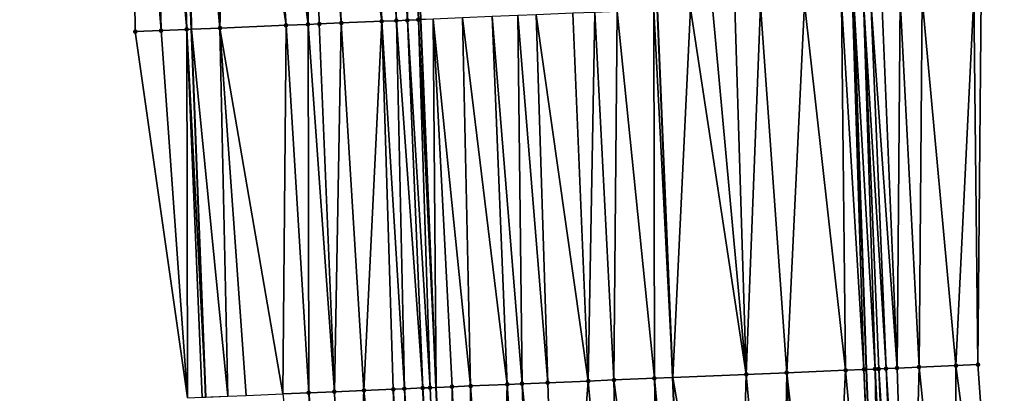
# Model space of a CAD drawing. Header units: feet. Extents: x 2004186 to 2014793, y 836912 to 864902.
# Tile 125 of 256: x 2010467 to 2010521, y 840789 to 840809. Entities that reach past the tile are written whole.
import ezdxf

# ---------------------------------------------------------------- set-up
doc = ezdxf.new("R2010")
doc.units = ezdxf.units.FT
doc.header["$LTSCALE"] = 100
doc.header["$MEASUREMENT"] = 0
for name, color, linetype, lineweight in [('EP_Travel Lane', 5, 'Continuous', 40), ('GPL_Skip Line', 2, 'Continuous', 40), ('Road Shots', 4, 'Continuous', 200), ('Road X-Section', 30, 'Continuous', 13)]:
    doc.layers.add(name, color=color, linetype=linetype, lineweight=lineweight)
doc.layers.add('I-77 SB_MM21-27-Surface-Border', color=7, linetype='Continuous')
doc.layers.add('I-77 SB_MM21-27-Surface-TIN', color=7, linetype='Continuous')

msp = doc.modelspace()

# ---------------------------------------------------------------- linework, layer by layer
at = {"layer": 'EP_Travel Lane'}
for points in [[(2010514.248621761, 840770.0944817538, 341.8537248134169), (2010513.440760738, 840790.0728381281, 342.2741756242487), (2010512.759516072, 840810.0581280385, 342.6356686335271), (2010512.078292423, 840830.0428013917, 343.0310662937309), (2010511.397054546, 840850.0278921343, 343.3877137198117), (2010510.715790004, 840870.014219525, 343.7388656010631), (2010510.116580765, 840890.0022473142, 344.1311663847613), (2010509.601938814, 840909.9529684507, 344.4893131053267), (2010509.093621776, 840929.6584966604, 344.8691348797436), (2010508.577932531, 840949.649817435, 345.2315912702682), (2010508.062280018, 840969.640842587, 345.6001214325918), (2010507.681011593, 840989.6337119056, 345.970393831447), (2010507.436648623, 841009.6281005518, 346.3813562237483), (2010507.192284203, 841029.6226079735, 346.7690526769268), (2010506.947924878, 841049.6166984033, 347.1537764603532), (2010506.703551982, 841069.6115058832, 347.521280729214)], [(2010477.543157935, 840788.5692165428, 342.824715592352), (2010476.765306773, 840808.5501736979, 343.2196493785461), (2010475.9874516, 840828.5316769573, 343.5748282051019), (2010475.209575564, 840848.5137161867, 343.9298431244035), (2010474.4317416, 840868.4946746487, 344.2771656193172), (2010473.793771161, 840888.4815563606, 344.6683766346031), (2010473.296165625, 840908.5624193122, 345.0250564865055), (2010472.786049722, 840929.1499100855, 345.4117580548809), (2010472.290711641, 840949.1409907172, 345.8122032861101), (2010471.795361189, 840969.1325706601, 346.1695961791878), (2010471.372581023, 840989.124828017, 346.5413834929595), (2010471.023765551, 841009.1175275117, 346.9227137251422), (2010470.674977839, 841029.1100283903, 347.3271377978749), (2010470.326176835, 841049.1032912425, 347.7258901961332), (2010469.977363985, 841069.097233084, 348.0973061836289)]]:
    msp.add_polyline3d(points, dxfattribs=at)
at = {"layer": 'GPL_Skip Line'}
for points in [[(2010491.021849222, 840769.1201009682, 342.2727580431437), (2010490.058351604, 840789.0930025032, 342.6546088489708), (2010489.231166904, 840809.0718308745, 343.0483455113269), (2010488.566683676, 840829.0574829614, 343.4320081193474), (2010487.926455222, 840849.0451477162, 343.7784363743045), (2010487.286259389, 840869.0317939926, 344.1476179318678), (2010486.64606036, 840889.018540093, 344.5354663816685), (2010486.004501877, 840909.0477277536, 344.915833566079), (2010485.355002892, 840929.3248146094, 345.2857227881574), (2010484.714723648, 840949.314064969, 345.6752363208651), (2010484.242516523, 840969.3062069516, 346.0183261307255), (2010483.952453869, 840989.3005534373, 346.3757230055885), (2010483.67349211, 841009.2941296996, 346.7735506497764), (2010483.394528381, 841029.2878471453, 347.168409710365), (2010483.115560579, 841049.2818564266, 347.5653071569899), (2010482.83658186, 841069.2766481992, 347.9327338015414)], [(2010503.751021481, 840769.6539728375, 342.0493382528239), (2010502.920267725, 840789.6317162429, 342.458656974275), (2010502.089470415, 840809.6105070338, 342.8404723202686), (2010501.258688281, 840829.5889328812, 343.238921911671), (2010500.427869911, 840849.5682301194, 343.5916440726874), (2010499.597059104, 840869.5473454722, 343.9656955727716), (2010498.766275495, 840889.525806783, 344.3645112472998), (2010497.970566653, 840909.506504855, 344.7139064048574), (2010497.451109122, 840929.4945609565, 345.0885362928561), (2010497.176632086, 840949.4888924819, 345.4712690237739), (2010496.902152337, 840969.4834216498, 345.8308640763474), (2010496.627671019, 840989.4780651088, 346.1839806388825), (2010496.353202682, 841009.4717629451, 346.5930650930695), (2010496.07873259, 841029.4655886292, 346.9894967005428), (2010495.804256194, 841049.4598734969, 347.3600128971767), (2010495.529776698, 841069.4543842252, 347.7339571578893)]]:
    msp.add_polyline3d(points, dxfattribs=at)
at = {"layer": 'I-77 SB_MM21-27-Surface-Border', "color": 3, "linetype": 'ByBlock', "lineweight": -2}
for points in [[(2010512.128104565, 841069.6901259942, 347.2845300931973), (2010513.002515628, 841049.7047184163, 346.8908977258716), (2010513.676939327, 841029.7170176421, 346.5023647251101), (2010514.151391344, 841009.7258813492, 346.0980640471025), (2010514.625855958, 840989.7338274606, 345.7093222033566), (2010515.100312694, 840969.7423473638, 345.3326745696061), (2010515.57476827, 840949.750951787, 344.9553579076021), (2010515.849250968, 840929.7562078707, 344.6037530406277), (2010516.556798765, 840910.2220829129, 344.2372921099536), (2010517.349802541, 840890.3085077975, 343.8440910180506), (2010517.980756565, 840870.321791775, 343.464139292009), (2010518.811620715, 840850.341393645, 343.0879204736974), (2010519.242744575, 840830.3464368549, 342.7303741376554), (2010519.673888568, 840810.35099594, 342.3565032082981), (2010519.505570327, 840790.3301531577, 342.0147424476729), (2010520.935766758, 840770.3782819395, 341.5722760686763)], [(2010476.543377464, 840788.5273082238, 342.8416260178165), (2010473.71432226, 840808.422639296, 343.2542715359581), (2010473.482990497, 840828.4267522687, 343.6158711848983), (2010471.253364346, 840848.3482831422, 343.9830357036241), (2010470.422587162, 840868.3265899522, 344.3459293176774), (2010469.59177312, 840888.3057831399, 344.7227808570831), (2010468.592065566, 840908.3823514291, 345.0887894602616), (2010467.853999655, 840929.080838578, 345.4846514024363), (2010467.77950015, 840949.0781794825, 345.8601564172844), (2010467.505020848, 840969.0726761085, 346.2241892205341), (2010467.430525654, 840989.0697031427, 346.5965288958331), (2010467.556016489, 841009.0691205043, 346.9632982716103), (2010467.481530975, 841029.0654423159, 347.3641107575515), (2010468.00697453, 841049.0710491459, 347.7475821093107), (2010468.332431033, 841069.074340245, 348.1150695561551)]]:
    msp.add_polyline3d(points, dxfattribs=at)
at = {"layer": 'I-77 SB_MM21-27-Surface-TIN', "color": 128, "linetype": 'ByBlock', "lineweight": -2}
for points in [[(2010487.07112547, 840828.9947280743, 343.4616946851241), (2010486.471649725, 840828.9696511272, 343.4695090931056), (2010487.901924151, 840809.0159043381, 343.0823915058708)], [(2010488.270068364, 840829.0450886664, 343.4351605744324), (2010487.07112547, 840828.9947280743, 343.4616946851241), (2010488.501394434, 840809.0411126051, 343.0677603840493)], [(2010487.07112547, 840828.9947280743, 343.4616946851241), (2010487.901924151, 840809.0159043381, 343.0823915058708), (2010488.501394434, 840809.0411126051, 343.0677603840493)], [(2010488.270068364, 840829.0450886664, 343.4351605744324), (2010489.100862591, 840809.0663720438, 343.0504499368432), (2010489.231166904, 840809.0718308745, 343.0483455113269)], [(2010488.270068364, 840829.0450886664, 343.4351605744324), (2010488.501394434, 840809.0411126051, 343.0677603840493), (2010489.100862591, 840809.0663720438, 343.0504499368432)], [(2010474.681945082, 840828.4768317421, 343.6041687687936), (2010473.482990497, 840828.4267522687, 343.6158711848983), (2010475.113103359, 840808.4810473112, 343.2416664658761)], [(2010475.281416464, 840828.5020135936, 343.5908196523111), (2010474.681945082, 840828.4768317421, 343.6041687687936), (2010476.511878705, 840808.5395936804, 343.2218172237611)], [(2010474.681945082, 840828.4768317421, 343.6041687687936), (2010475.113103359, 840808.4810473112, 343.2416664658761), (2010476.511878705, 840808.5395936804, 343.2218172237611)], [(2010475.880886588, 840828.5272257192, 343.5758732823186), (2010475.281416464, 840828.5020135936, 343.5908196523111), (2010476.511878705, 840808.5395936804, 343.2218172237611)], [(2010475.880886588, 840828.5272257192, 343.5758732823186), (2010476.765306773, 840808.5501736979, 343.2196493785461), (2010475.9874516, 840828.5316769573, 343.5748282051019)], [(2010475.880886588, 840828.5272257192, 343.5758732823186), (2010476.511878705, 840808.5395936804, 343.2218172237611), (2010476.765306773, 840808.5501736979, 343.2196493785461)], [(2010476.480363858, 840828.5522659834, 343.5699942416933), (2010475.9874516, 840828.5316769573, 343.5748282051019), (2010476.765306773, 840808.5501736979, 343.2196493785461)], [(2010477.679322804, 840828.6022405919, 343.5638244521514), (2010476.480363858, 840828.5522659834, 343.5699942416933), (2010478.310312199, 840808.6146739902, 343.2064332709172)], [(2010476.480363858, 840828.5522659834, 343.5699942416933), (2010476.765306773, 840808.5501736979, 343.2196493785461), (2010478.310312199, 840808.6146739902, 343.2064332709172)], [(2010478.878276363, 840828.652344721, 343.5508212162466), (2010477.679322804, 840828.6022405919, 343.5638244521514), (2010478.310312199, 840808.6146739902, 343.2064332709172)], [(2010478.878276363, 840828.652344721, 343.5508212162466), (2010478.310312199, 840808.6146739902, 343.2064332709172), (2010481.907157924, 840808.7653459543, 343.1488915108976)], [(2010480.476873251, 840828.719339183, 343.5235143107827), (2010478.878276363, 840828.652344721, 343.5508212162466), (2010481.907157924, 840808.7653459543, 343.1488915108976)], [(2010483.274429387, 840828.8363009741, 343.4904216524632), (2010480.476873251, 840828.719339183, 343.5235143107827), (2010483.106104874, 840808.815609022, 343.1276647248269)], [(2010480.476873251, 840828.719339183, 343.5235143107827), (2010481.907157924, 840808.7653459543, 343.1488915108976), (2010483.106104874, 840808.815609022, 343.1276647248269)], [(2010483.274429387, 840828.8363009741, 343.4904216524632), (2010483.106104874, 840808.815609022, 343.1276647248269), (2010483.705582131, 840808.8406496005, 343.1218137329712)], [(2010484.273559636, 840828.877999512, 343.4824822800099), (2010483.274429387, 840828.8363009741, 343.4904216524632), (2010484.90454084, 840808.8906298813, 343.1153935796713)], [(2010483.274429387, 840828.8363009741, 343.4904216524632), (2010483.705582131, 840808.8406496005, 343.1218137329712), (2010484.90454084, 840808.8906298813, 343.1153935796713)], [(2010486.471649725, 840828.9696511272, 343.4695090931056), (2010484.273559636, 840828.877999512, 343.4824822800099), (2010487.102624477, 840808.9824366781, 343.0943932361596)], [(2010484.273559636, 840828.877999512, 343.4824822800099), (2010484.90454084, 840808.8906298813, 343.1153935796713), (2010487.102624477, 840808.9824366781, 343.0943932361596)], [(2010486.471649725, 840828.9696511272, 343.4695090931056), (2010487.102624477, 840808.9824366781, 343.0943932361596), (2010487.901924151, 840809.0159043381, 343.0823915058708)], [(2010473.482990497, 840828.4267522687, 343.6158711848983), (2010473.71432226, 840808.422639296, 343.2542715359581), (2010475.113103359, 840808.4810473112, 343.2416664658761)], [(2010519.274247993, 840810.3340393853, 342.3741658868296), (2010516.47676252, 840810.2153783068, 342.4959822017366), (2010518.306652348, 840790.2791934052, 342.0707237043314)], [(2010519.274247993, 840810.3340393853, 342.3741658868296), (2010518.306652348, 840790.2791934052, 342.0707237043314), (2010519.505570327, 840790.3301531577, 342.0147424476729)], [(2010519.673888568, 840810.35099594, 342.3565032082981), (2010519.274247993, 840810.3340393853, 342.3741658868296), (2010519.505570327, 840790.3301531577, 342.0147424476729)], [(2010505.086835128, 840809.7362287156, 342.7840536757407), (2010503.887887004, 840809.6859938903, 342.8038016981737), (2010506.916757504, 840789.7992610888, 342.3899491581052)], [(2010506.285787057, 840809.7863720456, 342.7690963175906), (2010505.086835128, 840809.7362287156, 342.7840536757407), (2010506.916757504, 840789.7992610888, 342.3899491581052)], [(2010507.684557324, 840809.8450405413, 342.7428525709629), (2010506.285787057, 840809.7863720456, 342.7690963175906), (2010506.916757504, 840789.7992610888, 342.3899491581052)], [(2010507.684557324, 840809.8450405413, 342.7428525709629), (2010506.916757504, 840789.7992610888, 342.3899491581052), (2010509.114828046, 840789.8913827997, 342.3535798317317)], [(2010510.082443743, 840809.9457465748, 342.6909795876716), (2010507.684557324, 840809.8450405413, 342.7428525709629), (2010509.114828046, 840789.8913827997, 342.3535798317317)], [(2010510.082443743, 840809.9457465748, 342.6909795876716), (2010509.114828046, 840789.8913827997, 342.3535798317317), (2010512.312013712, 840790.0255667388, 342.2910926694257)], [(2010512.080681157, 840810.0296987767, 342.6461547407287), (2010510.082443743, 840809.9457465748, 342.6909795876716), (2010512.312013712, 840790.0255667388, 342.2910926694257)], [(2010512.680155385, 840810.054812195, 342.6364898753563), (2010512.080681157, 840810.0296987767, 342.6461547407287), (2010513.311137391, 840790.0674232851, 342.2754225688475)], [(2010512.080681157, 840810.0296987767, 342.6461547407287), (2010512.312013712, 840790.0255667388, 342.2910926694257), (2010513.311137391, 840790.0674232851, 342.2754225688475)], [(2010512.680155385, 840810.054812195, 342.6364898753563), (2010513.440760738, 840790.0728381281, 342.2741756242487), (2010512.759516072, 840810.0581280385, 342.6356686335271)], [(2010512.680155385, 840810.054812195, 342.6364898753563), (2010513.311137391, 840790.0674232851, 342.2754225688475), (2010513.440760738, 840790.0728381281, 342.2741756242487)], [(2010513.279632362, 840810.0798595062, 342.6302863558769), (2010512.759516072, 840810.0581280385, 342.6356686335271), (2010513.910614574, 840790.092465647, 342.2696557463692)], [(2010513.910614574, 840790.092465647, 342.2696557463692), (2010512.759516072, 840810.0581280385, 342.6356686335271), (2010513.440760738, 840790.0728381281, 342.2741756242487)], [(2010513.679279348, 840810.0966619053, 342.6206952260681), (2010513.279632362, 840810.0798595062, 342.6302863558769), (2010514.510082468, 840790.1177313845, 342.2525424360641)], [(2010513.279632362, 840810.0798595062, 342.6302863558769), (2010514.110438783, 840790.1008496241, 342.2658782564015), (2010514.510082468, 840790.1177313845, 342.2525424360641)], [(2010513.279632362, 840810.0798595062, 342.6302863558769), (2010513.910614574, 840790.092465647, 342.2696557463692), (2010514.110438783, 840790.1008496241, 342.2658782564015)], [(2010514.278743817, 840810.122010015, 342.5987419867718), (2010513.679279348, 840810.0966619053, 342.6206952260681), (2010515.109540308, 840790.1432388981, 342.2231479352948)], [(2010513.679279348, 840810.0966619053, 342.6206952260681), (2010514.510082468, 840790.1177313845, 342.2525424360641), (2010515.109540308, 840790.1432388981, 342.2231479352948)], [(2010515.277845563, 840810.164393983, 342.5549737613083), (2010514.278743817, 840810.122010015, 342.5987419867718), (2010515.109540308, 840790.1432388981, 342.2231479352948)], [(2010515.277845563, 840810.164393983, 342.5549737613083), (2010515.109540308, 840790.1432388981, 342.2231479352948), (2010516.308454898, 840790.194280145, 342.1630271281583)], [(2010516.47676252, 840810.2153783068, 342.4959822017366), (2010515.277845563, 840810.164393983, 342.5549737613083), (2010516.308454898, 840790.194280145, 342.1630271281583)], [(2010516.47676252, 840810.2153783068, 342.4959822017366), (2010516.308454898, 840790.194280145, 342.1630271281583), (2010518.306652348, 840790.2791934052, 342.0707237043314)], [(2010493.097355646, 840809.2338381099, 342.983751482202), (2010491.498760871, 840809.1667928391, 343.0135119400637), (2010493.92815311, 840789.2550436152, 342.5978444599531)], [(2010494.496132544, 840809.2923471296, 342.9658578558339), (2010493.097355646, 840809.2338381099, 342.983751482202), (2010494.727452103, 840789.2885276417, 342.5853698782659)], [(2010493.097355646, 840809.2338381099, 342.983751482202), (2010493.92815311, 840789.2550436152, 342.5978444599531), (2010494.727452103, 840789.2885276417, 342.5853698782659)], [(2010495.495258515, 840809.3341485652, 342.9525908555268), (2010494.496132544, 840809.2923471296, 342.9658578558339), (2010496.12622987, 840789.3470157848, 342.5690711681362)], [(2010494.496132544, 840809.2923471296, 342.9658578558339), (2010494.727452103, 840789.2885276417, 342.5853698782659), (2010496.12622987, 840789.3470157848, 342.5690711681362)], [(2010497.493501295, 840809.4179717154, 342.9145231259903), (2010495.495258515, 840809.3341485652, 342.9525908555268), (2010498.32429923, 840789.4391659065, 342.5312586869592)], [(2010495.495258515, 840809.3341485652, 342.9525908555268), (2010496.12622987, 840789.3470157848, 342.5690711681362), (2010498.32429923, 840789.4391659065, 342.5312586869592)], [(2010498.692449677, 840809.4682003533, 342.8950990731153), (2010497.493501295, 840809.4179717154, 342.9145231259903), (2010498.32429923, 840789.4391659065, 342.5312586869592)], [(2010498.692449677, 840809.4682003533, 342.8950990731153), (2010498.32429923, 840789.4391659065, 342.5312586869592), (2010499.723072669, 840789.4977581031, 342.5096745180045)], [(2010499.891400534, 840809.5183694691, 342.8787915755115), (2010498.692449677, 840809.4682003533, 342.8950990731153), (2010499.723072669, 840789.4977581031, 342.5096745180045)], [(2010499.891400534, 840809.5183694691, 342.8787915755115), (2010499.723072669, 840789.4977581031, 342.5096745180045), (2010501.92114528, 840789.5898300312, 342.4758339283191)], [(2010501.88964635, 840809.6021196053, 342.8445468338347), (2010499.891400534, 840809.5183694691, 342.8787915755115), (2010501.92114528, 840789.5898300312, 342.4758339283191)], [(2010501.88964635, 840809.6021196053, 342.8445468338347), (2010502.920267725, 840789.6317162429, 342.458656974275), (2010502.089470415, 840809.6105070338, 342.8404723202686)], [(2010501.88964635, 840809.6021196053, 342.8445468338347), (2010501.92114528, 840789.5898300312, 342.4758339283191), (2010502.920267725, 840789.6317162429, 342.458656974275)], [(2010503.887887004, 840809.6859938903, 342.8038016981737), (2010502.089470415, 840809.6105070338, 342.8404723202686), (2010502.920267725, 840789.6317162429, 342.458656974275)], [(2010503.887887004, 840809.6859938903, 342.8038016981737), (2010502.920267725, 840789.6317162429, 342.458656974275), (2010506.916757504, 840789.7992610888, 342.3899491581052)], [(2010481.907157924, 840808.7653459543, 343.1488915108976), (2010478.310312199, 840808.6146739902, 343.2064332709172), (2010481.738831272, 840788.7447054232, 342.7731879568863)], [(2010481.907157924, 840808.7653459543, 343.1488915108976), (2010481.738831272, 840788.7447054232, 342.7731879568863), (2010483.137606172, 840788.8032625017, 342.7533876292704)], [(2010483.106104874, 840808.815609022, 343.1276647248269), (2010481.907157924, 840808.7653459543, 343.1488915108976), (2010483.137606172, 840788.8032625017, 342.7533876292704)], [(2010483.705582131, 840808.8406496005, 343.1218137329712), (2010483.106104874, 840808.815609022, 343.1276647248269), (2010484.536379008, 840788.861869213, 342.7310661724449)], [(2010483.106104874, 840808.815609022, 343.1276647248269), (2010483.137606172, 840788.8032625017, 342.7533876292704), (2010484.536379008, 840788.861869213, 342.7310661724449)], [(2010484.90454084, 840808.8906298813, 343.1153935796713), (2010483.705582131, 840808.8406496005, 343.1218137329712), (2010484.536379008, 840788.861869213, 342.7310661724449)], [(2010484.90454084, 840808.8906298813, 343.1153935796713), (2010484.536379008, 840788.861869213, 342.7310661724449), (2010486.134984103, 840788.9286663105, 342.7148008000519)], [(2010487.102624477, 840808.9824366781, 343.0943932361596), (2010484.90454084, 840808.8906298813, 343.1153935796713), (2010486.134984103, 840788.9286663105, 342.7148008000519)], [(2010487.102624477, 840808.9824366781, 343.0943932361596), (2010486.134984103, 840788.9286663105, 342.7148008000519), (2010487.733591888, 840788.9953987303, 342.7018207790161)], [(2010487.901924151, 840809.0159043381, 343.0823915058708), (2010487.102624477, 840808.9824366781, 343.0943932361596), (2010488.333063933, 840789.0205646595, 342.6897772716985)], [(2010487.102624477, 840808.9824366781, 343.0943932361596), (2010487.733591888, 840788.9953987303, 342.7018207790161), (2010488.333063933, 840789.0205646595, 342.6897772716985)], [(2010488.501394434, 840809.0411126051, 343.0677603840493), (2010487.901924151, 840809.0159043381, 343.0823915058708), (2010489.332178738, 840789.0626345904, 342.6632681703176)], [(2010487.901924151, 840809.0159043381, 343.0823915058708), (2010488.333063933, 840789.0205646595, 342.6897772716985), (2010489.332178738, 840789.0626345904, 342.6632681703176)], [(2010489.100862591, 840809.0663720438, 343.0504499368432), (2010488.501394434, 840809.0411126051, 343.0677603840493), (2010489.731827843, 840789.0793860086, 342.6565531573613)], [(2010488.501394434, 840809.0411126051, 343.0677603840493), (2010489.332178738, 840789.0626345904, 342.6632681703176), (2010489.731827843, 840789.0793860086, 342.6565531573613)], [(2010489.100862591, 840809.0663720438, 343.0504499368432), (2010490.058351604, 840789.0930025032, 342.6546088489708), (2010489.231166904, 840809.0718308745, 343.0483455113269)], [(2010489.100862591, 840809.0663720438, 343.0504499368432), (2010489.731827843, 840789.0793860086, 342.6565531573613), (2010490.058351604, 840789.0930025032, 342.6546088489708)], [(2010489.900161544, 840809.0998570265, 343.0375411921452), (2010489.231166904, 840809.0718308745, 343.0483455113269), (2010490.058351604, 840789.0930025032, 342.6546088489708)], [(2010491.498760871, 840809.1667928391, 343.0135119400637), (2010489.900161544, 840809.0998570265, 343.0375411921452), (2010491.929910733, 840789.1712107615, 342.6352679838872)], [(2010489.900161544, 840809.0998570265, 343.0375411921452), (2010490.930785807, 840789.1293842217, 342.6494138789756), (2010491.929910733, 840789.1712107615, 342.6352679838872)], [(2010489.900161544, 840809.0998570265, 343.0375411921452), (2010490.058351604, 840789.0930025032, 342.6546088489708), (2010490.930785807, 840789.1293842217, 342.6494138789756)], [(2010491.498760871, 840809.1667928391, 343.0135119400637), (2010491.929910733, 840789.1712107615, 342.6352679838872), (2010493.92815311, 840789.2550436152, 342.5978444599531)], [(2010475.113103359, 840808.4810473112, 343.2416664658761), (2010473.71432226, 840808.422639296, 343.2542715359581), (2010476.543377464, 840788.5273082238, 342.8416260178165)], [(2010476.511878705, 840808.5395936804, 343.2218172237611), (2010475.113103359, 840808.4810473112, 343.2416664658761), (2010476.543377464, 840788.5273082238, 342.8416260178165)], [(2010476.511878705, 840808.5395936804, 343.2218172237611), (2010477.543157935, 840788.5692165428, 342.824715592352), (2010476.765306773, 840808.5501736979, 343.2196493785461)], [(2010476.511878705, 840808.5395936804, 343.2218172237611), (2010477.342674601, 840788.5608368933, 342.8268837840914), (2010477.543157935, 840788.5692165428, 342.824715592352)], [(2010476.511878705, 840808.5395936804, 343.2218172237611), (2010476.543377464, 840788.5273082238, 342.8416260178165), (2010477.342674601, 840788.5608368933, 342.8268837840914)], [(2010478.310312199, 840808.6146739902, 343.2064332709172), (2010476.765306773, 840808.5501736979, 343.2196493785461), (2010478.741453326, 840788.6193019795, 342.8117562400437)], [(2010478.741453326, 840788.6193019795, 342.8117562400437), (2010476.765306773, 840808.5501736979, 343.2196493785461), (2010477.543157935, 840788.5692165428, 342.824715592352)], [(2010478.310312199, 840808.6146739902, 343.2064332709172), (2010479.74058103, 840788.6610617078, 342.8010040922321), (2010481.738831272, 840788.7447054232, 342.7731879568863)], [(2010478.310312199, 840808.6146739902, 343.2064332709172), (2010478.741453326, 840788.6193019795, 342.8117562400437), (2010479.74058103, 840788.6610617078, 342.8010040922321)], [(2010512.312013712, 840790.0255667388, 342.2910926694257), (2010509.114828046, 840789.8913827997, 342.3535798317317), (2010511.344339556, 840769.972608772, 341.9078980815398)], [(2010512.312013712, 840790.0255667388, 342.2910926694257), (2010511.344339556, 840769.972608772, 341.9078980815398), (2010514.141877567, 840770.0900064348, 341.8555187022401)], [(2010513.311137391, 840790.0674232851, 342.2754225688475), (2010512.312013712, 840790.0255667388, 342.2910926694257), (2010514.141877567, 840770.0900064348, 341.8555187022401)], [(2010513.311137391, 840790.0674232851, 342.2754225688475), (2010514.248621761, 840770.0944817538, 341.8537248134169), (2010513.440760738, 840790.0728381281, 342.2741756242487)], [(2010513.311137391, 840790.0674232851, 342.2754225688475), (2010514.141877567, 840770.0900064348, 341.8555187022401), (2010514.248621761, 840770.0944817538, 341.8537248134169)], [(2010513.910614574, 840790.092465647, 342.2696557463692), (2010513.440760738, 840790.0728381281, 342.2741756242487), (2010514.248621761, 840770.0944817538, 341.8537248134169)], [(2010514.110438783, 840790.1008496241, 342.2658782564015), (2010513.910614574, 840790.092465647, 342.2696557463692), (2010514.941175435, 840770.1235175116, 341.8420861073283)], [(2010513.910614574, 840790.092465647, 342.2696557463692), (2010514.248621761, 840770.0944817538, 341.8537248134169), (2010514.941175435, 840770.1235175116, 341.8420861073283)], [(2010514.510082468, 840790.1177313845, 342.2525424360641), (2010514.110438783, 840790.1008496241, 342.2658782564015), (2010515.340821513, 840770.1403417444, 341.8319851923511)], [(2010514.110438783, 840790.1008496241, 342.2658782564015), (2010514.941175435, 840770.1235175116, 341.8420861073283), (2010515.340821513, 840770.1403417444, 341.8319851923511)], [(2010515.109540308, 840790.1432388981, 342.2231479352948), (2010514.510082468, 840790.1177313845, 342.2525424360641), (2010515.740463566, 840770.1572627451, 341.8171164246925)], [(2010514.510082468, 840790.1177313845, 342.2525424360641), (2010515.340821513, 840770.1403417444, 341.8319851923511), (2010515.740463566, 840770.1572627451, 341.8171164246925)], [(2010516.308454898, 840790.194280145, 342.1630271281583), (2010515.109540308, 840790.1432388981, 342.2231479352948), (2010515.740463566, 840770.1572627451, 341.8171164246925)], [(2010516.308454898, 840790.194280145, 342.1630271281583), (2010515.740463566, 840770.1572627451, 341.8171164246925), (2010518.338112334, 840770.2678403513, 341.6913453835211)], [(2010518.306652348, 840790.2791934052, 342.0707237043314), (2010516.308454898, 840790.194280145, 342.1630271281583), (2010518.338112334, 840770.2678403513, 341.6913453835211)], [(2010519.505570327, 840790.3301531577, 342.0147424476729), (2010518.306652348, 840790.2791934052, 342.0707237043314), (2010520.935766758, 840770.3782819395, 341.5722760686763)], [(2010518.306652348, 840790.2791934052, 342.0707237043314), (2010518.338112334, 840770.2678403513, 341.6913453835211), (2010520.935766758, 840770.3782819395, 341.5722760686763)], [(2010498.32429923, 840789.4391659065, 342.5312586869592), (2010496.12622987, 840789.3470157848, 342.5690711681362), (2010496.757176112, 840769.3604869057, 342.1798814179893)], [(2010498.32429923, 840789.4391659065, 342.5312586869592), (2010496.757176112, 840769.3604869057, 342.1798814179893), (2010500.154184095, 840769.5031003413, 342.1133644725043)], [(2010499.723072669, 840789.4977581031, 342.5096745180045), (2010498.32429923, 840789.4391659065, 342.5312586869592), (2010500.154184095, 840769.5031003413, 342.1133644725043)], [(2010501.92114528, 840789.5898300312, 342.4758339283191), (2010499.723072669, 840789.4977581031, 342.5096745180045), (2010502.352252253, 840769.5952793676, 342.0752637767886)], [(2010499.723072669, 840789.4977581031, 342.5096745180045), (2010500.154184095, 840769.5031003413, 342.1133644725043), (2010502.352252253, 840769.5952793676, 342.0752637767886)], [(2010501.92114528, 840789.5898300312, 342.4758339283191), (2010503.751021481, 840769.6539728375, 342.0493382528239), (2010502.920267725, 840789.6317162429, 342.458656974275)], [(2010501.92114528, 840789.5898300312, 342.4758339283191), (2010502.352252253, 840769.5952793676, 342.0752637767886), (2010503.751021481, 840769.6539728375, 342.0493382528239)], [(2010506.916757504, 840789.7992610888, 342.3899491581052), (2010502.920267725, 840789.6317162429, 342.458656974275), (2010506.348735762, 840769.762974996, 342.0011908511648)], [(2010506.348735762, 840769.762974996, 342.0011908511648), (2010502.920267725, 840789.6317162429, 342.458656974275), (2010503.751021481, 840769.6539728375, 342.0493382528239)], [(2010506.916757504, 840789.7992610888, 342.3899491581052), (2010506.348735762, 840769.762974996, 342.0011908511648), (2010508.746632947, 840769.8634221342, 341.9651349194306)], [(2010509.114828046, 840789.8913827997, 342.3535798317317), (2010506.916757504, 840789.7992610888, 342.3899491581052), (2010508.746632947, 840769.8634221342, 341.9651349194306)], [(2010509.114828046, 840789.8913827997, 342.3535798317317), (2010508.746632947, 840769.8634221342, 341.9651349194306), (2010509.945576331, 840769.9137709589, 341.9409355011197)], [(2010509.114828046, 840789.8913827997, 342.3535798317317), (2010509.945576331, 840769.9137709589, 341.9409355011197), (2010511.344339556, 840769.972608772, 341.9078980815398)], [(2010484.536379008, 840788.861869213, 342.7310661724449), (2010483.137606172, 840788.8032625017, 342.7533876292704), (2010485.167341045, 840768.8749605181, 342.355722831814)], [(2010486.134984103, 840788.9286663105, 342.7148008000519), (2010484.536379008, 840788.861869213, 342.7310661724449), (2010485.167341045, 840768.8749605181, 342.355722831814)], [(2010486.134984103, 840788.9286663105, 342.7148008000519), (2010485.167341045, 840768.8749605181, 342.355722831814), (2010488.364553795, 840769.0084931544, 342.3272029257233)], [(2010487.733591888, 840788.9953987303, 342.7018207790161), (2010486.134984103, 840788.9286663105, 342.7148008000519), (2010488.364553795, 840769.0084931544, 342.3272029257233)], [(2010488.333063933, 840789.0205646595, 342.6897772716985), (2010487.733591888, 840788.9953987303, 342.7018207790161), (2010489.163853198, 840769.0419673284, 342.3155885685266)], [(2010487.733591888, 840788.9953987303, 342.7018207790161), (2010488.364553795, 840769.0084931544, 342.3272029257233), (2010489.163853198, 840769.0419673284, 342.3155885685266)], [(2010489.332178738, 840789.0626345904, 342.6632681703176), (2010488.333063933, 840789.0205646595, 342.6897772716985), (2010489.763323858, 840769.0671665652, 342.3022657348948)], [(2010488.333063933, 840789.0205646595, 342.6897772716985), (2010489.163853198, 840769.0419673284, 342.3155885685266), (2010489.763323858, 840769.0671665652, 342.3022657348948)], [(2010489.731827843, 840789.0793860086, 342.6565531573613), (2010489.332178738, 840789.0626345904, 342.6632681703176), (2010490.562613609, 840769.1008728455, 342.2792153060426)], [(2010489.332178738, 840789.0626345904, 342.6632681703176), (2010489.763323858, 840769.0671665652, 342.3022657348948), (2010490.562613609, 840769.1008728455, 342.2792153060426)], [(2010489.731827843, 840789.0793860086, 342.6565531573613), (2010490.562613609, 840769.1008728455, 342.2792153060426), (2010490.058351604, 840789.0930025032, 342.6546088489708)], [(2010490.930785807, 840789.1293842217, 342.6494138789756), (2010490.058351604, 840789.0930025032, 342.6546088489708), (2010491.021849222, 840769.1201009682, 342.2727580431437)], [(2010490.96226323, 840769.1176118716, 342.2733125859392), (2010491.021849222, 840769.1201009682, 342.2727580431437), (2010490.058351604, 840789.0930025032, 342.6546088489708)], [(2010490.96226323, 840769.1176118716, 342.2733125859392), (2010490.058351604, 840789.0930025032, 342.6546088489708), (2010490.562613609, 840769.1008728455, 342.2792153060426)], [(2010491.929910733, 840789.1712107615, 342.6352679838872), (2010490.930785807, 840789.1293842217, 342.6494138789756), (2010491.761566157, 840769.1510012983, 342.2658737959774)], [(2010490.930785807, 840789.1293842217, 342.6494138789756), (2010491.021849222, 840769.1201009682, 342.2727580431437), (2010491.761566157, 840769.1510012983, 342.2658737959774)], [(2010491.929910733, 840789.1712107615, 342.6352679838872), (2010491.761566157, 840769.1510012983, 342.2658737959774), (2010493.360159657, 840769.2180772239, 342.2363592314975)], [(2010493.92815311, 840789.2550436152, 342.5978444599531), (2010491.929910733, 840789.1712107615, 342.6352679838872), (2010493.360159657, 840769.2180772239, 342.2363592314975)], [(2010493.92815311, 840789.2550436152, 342.5978444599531), (2010493.360159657, 840769.2180772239, 342.2363592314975), (2010495.358400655, 840769.3019432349, 342.1984261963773)], [(2010494.727452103, 840789.2885276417, 342.5853698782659), (2010493.92815311, 840789.2550436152, 342.5978444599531), (2010495.358400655, 840769.3019432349, 342.1984261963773)], [(2010496.12622987, 840789.3470157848, 342.5690711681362), (2010494.727452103, 840789.2885276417, 342.5853698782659), (2010496.757176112, 840769.3604869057, 342.1798814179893)], [(2010494.727452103, 840789.2885276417, 342.5853698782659), (2010495.358400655, 840769.3019432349, 342.1984261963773), (2010496.757176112, 840769.3604869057, 342.1798814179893)], [(2010483.137606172, 840788.8032625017, 342.7533876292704), (2010481.738831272, 840788.7447054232, 342.7731879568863), (2010483.968391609, 840768.8247572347, 342.3727513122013)], [(2010483.137606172, 840788.8032625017, 342.7533876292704), (2010483.968391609, 840768.8247572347, 342.3727513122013), (2010485.167341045, 840768.8749605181, 342.355722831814)]]:
    msp.add_3dface(points, dxfattribs=at)
at = {"layer": 'Road Shots', "lineweight": 100}
for p in [(2010481.907157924, 840808.7653459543, 343.1488915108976), (2010483.106104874, 840808.815609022, 343.1276647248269), (2010483.705582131, 840808.8406496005, 343.1218137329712), (2010484.90454084, 840808.8906298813, 343.1153935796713), (2010487.102624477, 840808.9824366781, 343.0943932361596), (2010487.901924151, 840809.0159043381, 343.0823915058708), (2010488.501394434, 840809.0411126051, 343.0677603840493), (2010489.100862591, 840809.0663720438, 343.0504499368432), (2010473.71432226, 840808.422639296, 343.2542715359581), (2010475.113103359, 840808.4810473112, 343.2416664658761), (2010476.511878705, 840808.5395936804, 343.2218172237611), (2010478.310312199, 840808.6146739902, 343.2064332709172), (2010512.312013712, 840790.0255667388, 342.2910926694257), (2010513.311137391, 840790.0674232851, 342.2754225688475), (2010513.910614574, 840790.092465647, 342.2696557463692), (2010514.110438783, 840790.1008496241, 342.2658782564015), (2010514.510082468, 840790.1177313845, 342.2525424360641), (2010515.109540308, 840790.1432388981, 342.2231479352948), (2010516.308454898, 840790.194280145, 342.1630271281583), (2010518.306652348, 840790.2791934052, 342.0707237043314), (2010519.505570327, 840790.3301531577, 342.0147424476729), (2010498.32429923, 840789.4391659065, 342.5312586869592), (2010499.723072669, 840789.4977581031, 342.5096745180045), (2010501.92114528, 840789.5898300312, 342.4758339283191), (2010506.916757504, 840789.7992610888, 342.3899491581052), (2010509.114828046, 840789.8913827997, 342.3535798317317), (2010484.536379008, 840788.861869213, 342.7310661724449), (2010486.134984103, 840788.9286663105, 342.7148008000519), (2010487.733591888, 840788.9953987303, 342.7018207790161), (2010488.333063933, 840789.0205646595, 342.6897772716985), (2010489.332178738, 840789.0626345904, 342.6632681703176), (2010489.731827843, 840789.0793860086, 342.6565531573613), (2010490.930785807, 840789.1293842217, 342.6494138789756), (2010491.929910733, 840789.1712107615, 342.6352679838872), (2010493.92815311, 840789.2550436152, 342.5978444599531), (2010494.727452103, 840789.2885276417, 342.5853698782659), (2010496.12622987, 840789.3470157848, 342.5690711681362), (2010483.137606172, 840788.8032625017, 342.7533876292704)]:
    msp.add_point(p, dxfattribs=at)
at = {"layer": 'Road X-Section', "extrusion": (-0.04154046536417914, 0.998954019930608, 0.01911166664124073), "elevation": 756419.500252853, "flags": 128}
msp.add_lwpolyline([(-2043671.637594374, -14115.76122551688), (-2043673.037594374, -14115.77383288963), (-2043674.437594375, -14115.79368575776), (-2043676.237594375, -14115.80907252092), (-2043679.837594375, -14115.86662479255), (-2043681.037594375, -14115.88785545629), (-2043681.637594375, -14115.89370751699), (-2043682.837594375, -14115.90012884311), (-2043685.037594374, -14115.92113302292), (-2043685.837594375, -14115.93313694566), (-2043686.437594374, -14115.94777074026), (-2043687.037594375, -14115.96508434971), (-2043687.837594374, -14115.97799545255), (-2043689.437594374, -14116.00202909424), (-2043691.037594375, -14116.03179498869), (-2043692.437594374, -14116.04969188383), (-2043693.437594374, -14116.06296130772), (-2043695.437594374, -14116.10103599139), (-2043696.637594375, -14116.12046359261), (-2043697.837594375, -14116.13677406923), (-2043699.837594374, -14116.17102506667), (-2043701.837594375, -14116.21177764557), (-2043703.037594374, -14116.23152927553), (-2043704.237594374, -14116.24648936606), (-2043705.637594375, -14116.27273790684), (-2043708.037594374, -14116.32462036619), (-2043710.037594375, -14116.36945340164), (-2043710.637594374, -14116.37912003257), (-2043711.237594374, -14116.3853246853), (-2043711.637594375, -14116.39491756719), (-2043712.237594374, -14116.41687481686), (-2043713.237594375, -14116.46065103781), (-2043714.437594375, -14116.51965337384), (-2043717.237594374, -14116.64149194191), (-2043717.637594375, -14116.65915784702)], dxfattribs=at)
at = {"layer": 'Road X-Section', "extrusion": (-0.04153999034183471, 0.9989426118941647, 0.01969993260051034), "elevation": 756391.0652824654, "flags": 128}
msp.add_lwpolyline([(-2043673.637117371, -14560.83709215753), (-2043674.437117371, -14560.85183725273), (-2043675.837117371, -14560.86696773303), (-2043676.837117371, -14560.87772196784), (-2043678.83711737, -14560.9055435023), (-2043680.237117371, -14560.92534767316), (-2043681.63711737, -14560.94767346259), (-2043683.237117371, -14560.96394199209), (-2043684.837117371, -14560.97692453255), (-2043685.437117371, -14560.98897037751), (-2043686.437117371, -14561.01548462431), (-2043686.837117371, -14561.02220094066), (-2043688.037117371, -14561.02934160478), (-2043689.037117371, -14561.04349024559), (-2043691.03711737, -14561.08092103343), (-2043691.83711737, -14561.09339803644), (-2043693.237117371, -14561.10969991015), (-2043695.437117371, -14561.14751973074), (-2043696.837117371, -14561.16910808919), (-2043699.037117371, -14561.20295524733), (-2043704.037117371, -14561.2888566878), (-2043706.237117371, -14561.32523307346), (-2043709.437117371, -14561.38773236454), (-2043710.437117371, -14561.40340550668), (-2043711.037117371, -14561.4091734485), (-2043711.237117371, -14561.41295167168), (-2043711.637117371, -14561.42629008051), (-2043712.237117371, -14561.45569028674), (-2043713.43711737, -14561.51582276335), (-2043715.437117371, -14561.60814410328), (-2043716.637117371, -14561.66413622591)], dxfattribs=at)

doc.saveas('drawing.dxf')
